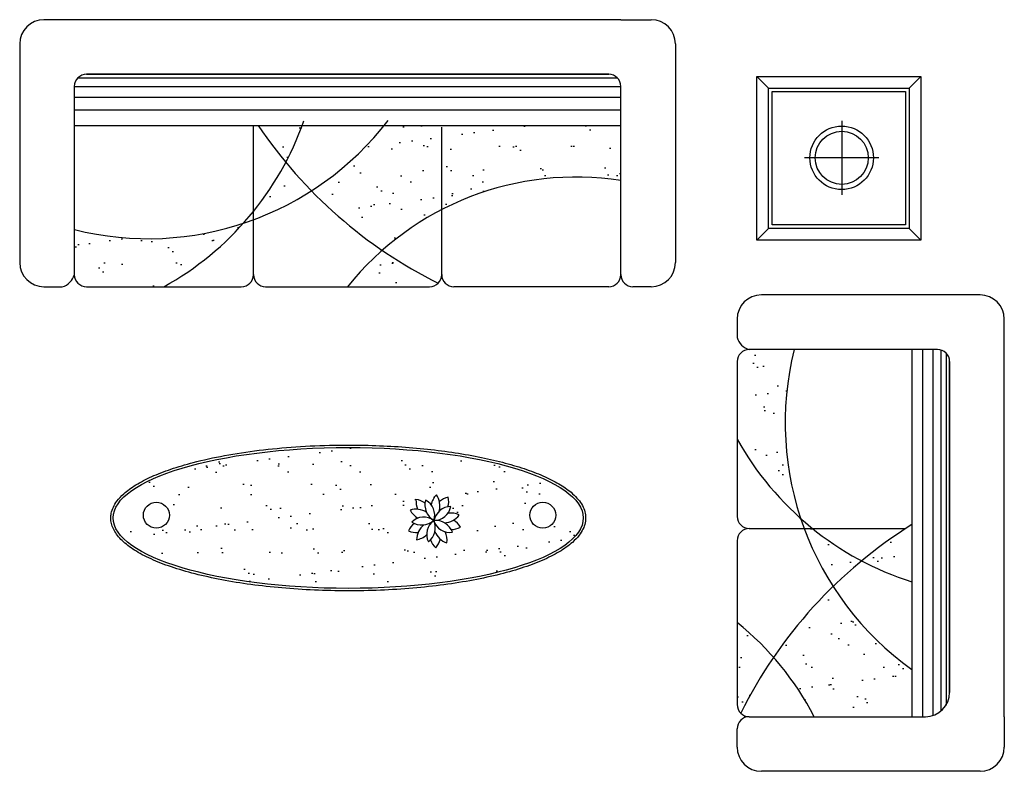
# Model space of a CAD drawing. Header units: inches. Extents: x 100794 to 106273, y 288 to 2276.
# Tile 105 of 149: x 103017 to 103147, y 1746 to 1845. Entities that reach past the tile are written whole.
import ezdxf

# ---------------------------------------------------------------- set-up
doc = ezdxf.new("R2010")
doc.units = ezdxf.units.IN
doc.header["$MEASUREMENT"] = 0
doc.layers.get('0').update_dxf_attribs({"linetype": 'CONTINUOUS'})
doc.layers.add('家具', color=3, linetype='CONTINUOUS')
pattern_1 = [(37.5, (-18971.37, 17698.29), (-4.8001, 146.82397), [0, -115.824, 0, -129.54, 0, -123.825]), (7.5, (-18971.37, 17698.3), (134.857, 215.0475), [0, -62.484, 0, -104.394, 0, -40.005]), (327.5, (-19065.1, 17698.29), (237.2977, 0.43116), [0, -38.1, 0, -137.16, 0, -179.07]), (317.5, (-19065.1, 17698.3), (229.067, 66.8788), [0, -19.05, 0, -89.916, 0, -102.87])]

# ---------------------------------------------------------------- blocks, each defined once
blk = doc.blocks.new('35')
h = blk.add_hatch()
h.set_pattern_fill('AR-SAND', scale=3, style=0)
h.set_pattern_definition(pattern_1)
h.paths.add_polyline_path([(-45151.6, 21070.8, -0.142316), (-45708.4, 21049.8), (-45708.4, 20901.7, 0.414214), (-45668.4, 20861.7), (-45413.4, 20861.7, 0.083801)])
h.paths.add_polyline_path([(-45118.4, 21110), (-45118.4, 21082.5, 0.053555), (-44927.5, 21177.7, -0.020455), (-45011.9, 21271.7, -0.048195)])
h.paths.add_polyline_path([(-45102.5, 21392.8, 0.024498), (-45011.9, 21271.7, 0.03299), (-44957.9, 21392.8)])
h.paths.add_polyline_path([(-44694.2, 20981.5, -0.223113), (-43908.4, 21211.7), (-43908.4, 21392.8), (-44687.9, 21392.8, -0.081152), (-44927.5, 21177.7, 0.049446)])
h.paths.add_polyline_path([(-44538.4, 20861.7, 0.198912), (-44510.1, 20873.4, -0.034604), (-44694.2, 20981.5, 0.043044), (-44808.4, 20861.7)])
at = {"color": 7}
for p, q in [((-45708.4, 21741.7), (-45808.4, 21741.7)), ((-43908.4, 21741.7), (-45708.4, 21741.7)), ((-43908.4, 21741.7), (-43808.4, 21741.7)), ((-45888.4, 21661.7), (-45888.4, 20941.7)), ((-43728.4, 21661.7), (-43728.4, 20941.7)), ((-45696.7, 21549.9), (-43920.1, 21549.9)), ((-45668.4, 21561.7), (-43948.4, 21561.7)), ((-43948.4, 21561.7), (-45668.4, 21561.7)), ((-45708.4, 21521.7), (-43908.4, 21521.7)), ((-45708.4, 21521.7), (-45708.4, 20901.7)), ((-43908.4, 20901.7), (-43908.4, 21521.7)), ((-45708.4, 21486.2), (-43908.4, 21486.2)), ((-45708.4, 21444.2), (-43908.4, 21444.2)), ((-45708.4, 21392.8), (-43908.4, 21392.8)), ((-45118.4, 20901.7), (-45118.4, 21391)), ((-44498.4, 20901.7), (-44498.4, 21387.5)), ((-45808.4, 20861.7), (-45748.4, 20861.7)), ((-45668.4, 20861.7), (-45158.4, 20861.7)), ((-45668.4, 20861.7), (-45158.4, 20861.7)), ((-45078.4, 20861.7), (-44538.4, 20861.7)), ((-43948.4, 20861.7), (-44458.4, 20861.7)), ((-43808.4, 20861.7), (-43868.4, 20861.7))]:
    blk.add_line(p, q, dxfattribs=at)
for centre, radius, start, end in [((-45808.4, 21661.7), 80, 90, 180), ((-43808.4, 21661.7), 80, 0, 90), ((-45668.4, 21521.7), 40, 90, 180), ((-43948.4, 21521.7), 40, 0, 90), ((-45466.1, 22018.5), 998.5, 255.9571, 322.4381), ((-45902, 21741.6), 1006.5, 299.0435, 340.6538), ((-43821.6, 22256.2), 1544.7, 213.9814, 243.5327), ((-44056.3, 20259.9), 963.2, 81.1662, 141.3348), ((-45808.4, 20941.7), 80, 180, 270), ((-43808.4, 20941.7), 80, 270, 0), ((-45763.1, 20916.4), 56.7, 285.0898, 344.9102), ((-45668.4, 20901.7), 40, 180, 270), ((-45158.4, 20901.7), 40, 270, 0), ((-45078.4, 20901.7), 40, 180, 270), ((-44538.4, 20901.7), 40, 270, 0), ((-44458.4, 20901.7), 40, 180, 270), ((-43948.4, 20901.7), 40, 270, 0), ((-43868.4, 20901.7), 40, 180, 270)]:
    blk.add_arc(centre, radius, start, end, dxfattribs=at)
blk = doc.blocks.new('39')
h = blk.add_hatch()
h.set_pattern_fill('AR-SAND', scale=3, style=0)
h.set_pattern_definition(pattern_1)
h.paths.add_polyline_path([(-43337.2, 20654.9), (-43485.4, 20654.9, 0.414214), (-43525.4, 20614.9), (-43525.4, 20359.9, 0.083801), (-43316.2, 20098.1, -0.142316)])
h.paths.add_polyline_path([(-43115.4, 19958.5, -0.048195), (-43277.1, 20064.9), (-43304.6, 20064.9, 0.053555), (-43209.4, 19874, -0.020455)])
h.paths.add_polyline_path([(-42949.5, 20078.1, 0.033135), (-43115.4, 19958.5, 0.044752), (-42949.5, 19889)])
h.paths.add_polyline_path([(-43209.4, 19874, 0.049446), (-43405.5, 19640.7, -0.061843), (-43271.4, 19444.9), (-42999.5, 19444.9), (-42949.5, 19444.9), (-42949.5, 19600.5, -0.095319)])
h.paths.add_polyline_path([(-43405.5, 19640.7, 0.043044), (-43525.4, 19754.9), (-43525.4, 19484.9, 0.198912), (-43513.7, 19456.6, -0.034604)])
at = {"color": 7}
for p, q in [((-42725.4, 20834.9), (-43445.4, 20834.9)), ((-43525.4, 20754.9), (-43525.4, 20694.9)), ((-42645.4, 20654.9), (-42645.4, 20754.9)), ((-42865.4, 20654.9), (-43485.4, 20654.9)), ((-42949.5, 20654.9), (-42949.5, 19444.9)), ((-42914.5, 20654.9), (-42914.5, 19444.9)), ((-42881.1, 20654.9), (-42881.1, 19448.7)), ((-42854.1, 20653.3), (-42854.1, 19463.5)), ((-42837.1, 20643.2), (-42837.1, 19483.2)), ((-42645.4, 19444.9), (-42645.4, 20654.9)), ((-43525.4, 20614.9), (-43525.4, 20104.9)), ((-43525.4, 20614.9), (-43525.4, 20104.9)), ((-42825.4, 19524.9), (-42825.4, 20614.9)), ((-42825.4, 20614.9), (-42825.4, 19524.9)), ((-43485.4, 20064.9), (-42970.3, 20064.9)), ((-43525.4, 20024.9), (-43525.4, 19484.9)), ((-43485.4, 19444.9), (-42999.5, 19444.9)), ((-42999.5, 19444.9), (-42905.4, 19444.9)), ((-42645.4, 19444.9), (-42645.4, 19344.9)), ((-43525.4, 19344.9), (-43525.4, 19404.9)), ((-42825.4, 19264.9), (-43445.4, 19264.9)), ((-42725.4, 19264.9), (-42825.4, 19264.9))]:
    blk.add_line(p, q, dxfattribs=at)
for centre, radius, start, end in [((-43445.4, 20754.9), 80, 90, 180), ((-42725.4, 20754.9), 80, 0, 90), ((-43485.4, 20694.9), 40, 270, 270), ((-43470.6, 20709.6), 56.7, 195.0898, 254.9102), ((-43485.4, 20614.9), 40, 90, 180), ((-42368.5, 20412.6), 998.5, 165.9571, 234.4206), ((-42865.4, 20614.9), 40, 0, 90), ((-42645.4, 20848.5), 1006.5, 209.0435, 252.4162), ((-43485.4, 20104.9), 40, 180, 270), ((-42130.8, 18768.1), 1544.7, 122.0037, 153.5327), ((-43485.4, 20024.9), 40, 90, 180), ((-44127.2, 19002.8), 963.2, 27.3206, 51.3348), ((-42905.4, 19524.9), 80, 270, 0), ((-43485.4, 19484.9), 40, 180, 270), ((-43485.4, 19404.9), 40, 90, 180), ((-43445.4, 19344.9), 80, 180, 270), ((-42725.4, 19344.9), 80, 270, 0)]:
    blk.add_arc(centre, radius, start, end, dxfattribs=at)
blk = doc.blocks.new('38')
h = blk.add_hatch()
h.set_pattern_fill('AR-SAND', scale=3, style=0)
h.set_pattern_definition(pattern_1)
edge = h.paths.add_edge_path()
edge.add_ellipse((-44806.3, 20099.8), major_axis=(-774, 0), ratio=0.3, start_angle=0, end_angle=360)
h.paths.add_polyline_path([(-45395.4, 20108.8, -1), (-45480.9, 20108.8, -1)], flags=16)
h.paths.add_polyline_path([(-44588.1, 20081.5, -0.041558), (-44597, 20086.3, -0.109204), (-44576.5, 20099.1, -0.133264), (-44602.7, 20125.7, -0.095733), (-44577.9, 20128.2, -0.092507), (-44583.1, 20160.4), (-44583.1, 20160.4, -0.147434), (-44553.4, 20148.8, -0.041558), (-44551.6, 20158.7), (-44551.6, 20158.7, -0.109204), (-44533.1, 20143.2, -0.133264), (-44515.9, 20176.4, -0.095733), (-44505.8, 20153.6, -0.092507), (-44476.8, 20168.4, -0.147434), (-44478.6, 20136.6, -0.041558), (-44468.7, 20137.9, -0.109204), (-44477.7, 20115.6, -0.133264), (-44440.9, 20109.5, -0.095733), (-44459.4, 20092.8, -0.092507), (-44436.4, 20069.8, -0.147434), (-44467.2, 20061.7, -0.041558), (-44462.8, 20052.7, -0.109204), (-44486.9, 20054.3, -0.133264), (-44481.3, 20017.4, -0.095733), (-44502.9, 20029.9, -0.092507), (-44517.6, 20000.9), (-44517.6, 20000.9, -0.147434), (-44534.8, 20027.7, -0.041558), (-44542.1, 20020.7), (-44542.1, 20020.7, -0.109204), (-44548, 20044.1, -0.133264), (-44581.3, 20027.4, -0.095733), (-44576.1, 20051.8, -0.092507), (-44608.3, 20056.8), (-44608.3, 20056.8, -0.147434)], flags=16)
h.paths.add_polyline_path([(-44208.3, 20108.8, -1), (-44122.7, 20108.8, -1)], flags=16)
at = {"color": 7}
for centre in [(-45438.2, 20108.8), (-44165.5, 20108.8)]:
    blk.add_circle(centre, 42.8, dxfattribs=at)
for centre, radius, start, end in [((-44463.4, 20128.2), 71.3, 137.4227, 167.7857), ((-44569.8, 20138.8), 65.7, 345.425, 34.8939), ((-44494.5, 20158), 88.6, 178.5031, 199.644), ((-44587.4, 20105.3), 55.2, 51.8012, 85.5401), ((-44493.1, 20143.1), 60.6, 165.0687, 238.8084), ((-44577.4, 20109.1), 55.9, 341.3373, 62.5398), ((-44451.7, 20083.4), 88.6, 106.5031, 127.644), ((-44530.5, 20155.5), 55.2, 339.8012, 13.5401), ((-44583.6, 20062.8), 65.7, 57.425, 106.8939), ((-44540.7, 20160.7), 71.3, 209.4227, 239.7857), ((-44465.4, 20077.4), 60.6, 93.0687, 166.8084), ((-44523.8, 20147.1), 55.9, 269.3373, 350.5398), ((-44493.3, 20149.1), 65.7, 273.425, 322.8939), ((-44470.5, 20044.7), 71.3, 65.4227, 95.7857), ((-44557.2, 20035.7), 55.2, 123.8012, 157.5401), ((-44557.8, 20046.5), 55.9, 53.3373, 134.5398), ((-44564, 20137.1), 60.6, 237.0687, 310.8084), ((-44515.6, 20026.1), 65.7, 129.425, 178.8939), ((-44492.1, 20045.7), 55.9, 125.3373, 206.5398), ((-44580.3, 20067.8), 60.6, 309.0687, 22.8084), ((-44519.3, 20030.9), 60.6, 21.0687, 94.8084), ((-44471.1, 20107.9), 55.9, 197.3373, 278.5398), ((-44509.4, 20019.6), 88.6, 34.5031, 55.644), ((-44578.7, 20140.4), 88.6, 250.5031, 271.644), ((-44595.5, 20097.3), 71.3, 281.4227, 311.7857), ((-44459.8, 20079.5), 65.7, 201.425, 250.8939), ((-44552.1, 20025.6), 71.3, 353.4227, 23.7857), ((-44465.3, 20116.9), 55.2, 267.8012, 301.5401), ((-44481.8, 20042.9), 55.2, 195.8012, 229.5401), ((-44587.9, 20054.8), 88.6, 322.5031, 343.644)]:
    blk.add_arc(centre, radius, start, end, dxfattribs=at)
blk.add_ellipse((-44806.3, 20099.8), major_axis=(-774, 0), ratio=0.3, dxfattribs=at)
blk.add_open_spline([(-45588.3, 20099.8), (-45588.3, 20093.6), (-45587.6, 20087.5), (-45584.7, 20075.3), (-45582.5, 20069.3), (-45576.9, 20057.5), (-45573.4, 20051.6), (-45565.1, 20040.2), (-45560.3, 20034.5), (-45544.2, 20018.1), (-45531.2, 20007.5), (-45500.5, 19987.2), (-45482.9, 19977.4), (-45443.4, 19958.8), (-45421.6, 19949.9), (-45374.1, 19933.2), (-45348.4, 19925.3), (-45293.7, 19910.8), (-45264.7, 19904.2), (-45203.8, 19892.1), (-45172, 19886.7), (-45106.2, 19877.4), (-45072.3, 19873.4), (-45002.8, 19866.9), (-44967.3, 19864.4), (-44895.5, 19860.8), (-44859.2, 19859.8), (-44786.4, 19859.4), (-44750, 19859.9), (-44677.8, 19862.5), (-44642, 19864.6), (-44571.6, 19870.2), (-44537.1, 19873.7), (-44470.1, 19882.2), (-44437.5, 19887.2), (-44375.1, 19898.5), (-44345.1, 19904.8), (-44288.5, 19918.5), (-44261.7, 19926), (-44211.9, 19942.1), (-44188.9, 19950.7), (-44146.9, 19968.8), (-44128, 19978.3), (-44094.6, 19998.1), (-44080.1, 20008.5), (-44059.2, 20026.9), (-44051.7, 20034.9), (-44040.5, 20049.5), (-44036.3, 20056.2), (-44029.8, 20069.7), (-44027.4, 20076.6), (-44024.5, 20090.5), (-44024, 20097.6), (-44024.8, 20111.6), (-44026.2, 20118.6), (-44030.8, 20132.4), (-44034, 20139.2), (-44042.2, 20152.5), (-44047.1, 20159), (-44058.6, 20171.8), (-44065.1, 20178.1), (-44084.1, 20193.9), (-44097.6, 20203.3), (-44128.5, 20221.4), (-44145.8, 20230.1), (-44183.8, 20246.8), (-44204.6, 20254.7), (-44249.2, 20269.7), (-44273.1, 20276.7), (-44323.7, 20289.8), (-44350.4, 20295.9), (-44406, 20306.9), (-44435, 20311.9), (-44494.9, 20320.7), (-44525.8, 20324.5), (-44588.9, 20330.9), (-44621.1, 20333.5), (-44686.4, 20337.4), (-44719.5, 20338.7), (-44785.9, 20340.1), (-44819.3, 20340.2), (-44894.9, 20338.8), (-44937.2, 20337), (-45020.1, 20331.3), (-45060.7, 20327.5), (-45139.5, 20317.8), (-45177.5, 20312), (-45250, 20298.6), (-45284.4, 20291), (-45342.6, 20275.8), (-45367.2, 20268.5), (-45412.9, 20252.9), (-45434.1, 20244.6), (-45472.7, 20227.3), (-45490.1, 20218.2), (-45521, 20199.3), (-45534.4, 20189.5), (-45554.4, 20171.6), (-45561.8, 20163.6), (-45572.7, 20149), (-45576.7, 20142.4), (-45583.1, 20129), (-45585.4, 20122.1), (-45587.8, 20110.1), (-45588.3, 20104.9), (-45588.3, 20099.8)], degree=3, knots=[0, 0, 0, 0, 0.071147, 0.071147, 0.142295, 0.142295, 0.213442, 0.213442, 0.284589, 0.284589, 0.425136, 0.425136, 0.565684, 0.565684, 0.706231, 0.706231, 0.846778, 0.846778, 0.987325, 0.987325, 1.127872, 1.127872, 1.26842, 1.26842, 1.408967, 1.408967, 1.549514, 1.549514, 1.690061, 1.690061, 1.830608, 1.830608, 1.971156, 1.971156, 2.111703, 2.111703, 2.25225, 2.25225, 2.392797, 2.392797, 2.533345, 2.533345, 2.673892, 2.673892, 2.814439, 2.814439, 2.916225, 2.916225, 2.997562, 2.997562, 3.0789, 3.0789, 3.160237, 3.160237, 3.241574, 3.241574, 3.322912, 3.322912, 3.404249, 3.404249, 3.485586, 3.485586, 3.614228, 3.614228, 3.742869, 3.742869, 3.87151, 3.87151, 4.000151, 4.000151, 4.128792, 4.128792, 4.257433, 4.257433, 4.386074, 4.386074, 4.514715, 4.514715, 4.643356, 4.643356, 4.771998, 4.771998, 4.936195, 4.936195, 5.100392, 5.100392, 5.26459, 5.26459, 5.428787, 5.428787, 5.561736, 5.561736, 5.694685, 5.694685, 5.827634, 5.827634, 5.960583, 5.960583, 6.062135, 6.062135, 6.142717, 6.142717, 6.223298, 6.223298, 6.283185, 6.283185, 6.283185, 6.283185], dxfattribs=at)
blk = doc.blocks.new('36')
at = {"color": 7}
for p, q in [((-43460.7, 21554.9), (-43422.3, 21516.5)), ((-42920.7, 21554.9), (-42959.1, 21516.5)), ((-43181, 21408.4), (-43181, 21164.5)), ((-43059, 21286.5), (-43303, 21286.5)), ((-43422.3, 21053.3), (-43460.7, 21014.9)), ((-42959.1, 21053.3), (-42920.7, 21014.9))]:
    blk.add_line(p, q, dxfattribs=at)
for points in [[(-42920.7, 21014.9), (-43460.7, 21014.9), (-43460.7, 21554.9), (-42920.7, 21554.9)], [(-42959.1, 21053.3), (-43422.3, 21053.3), (-43422.3, 21516.5), (-42959.1, 21516.5)], [(-42971.1, 21065.3), (-43410.3, 21065.3), (-43410.3, 21504.5), (-42971.1, 21504.5)]]:
    blk.add_lwpolyline(points, close=True, dxfattribs=at)
for radius in [104.7, 87.4]:
    blk.add_circle((-43181, 21286.5), radius, dxfattribs=at)

msp = doc.modelspace()

# ---------------------------------------------------------------- block references
at = {"layer": '家具', "xscale": 0.03989510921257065, "yscale": 0.03989510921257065, "zscale": 0.03989510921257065}
for name in ['35', '36', '39', '38']:
    msp.add_blockref(name, (104848.18753, 977.13049), dxfattribs=at)

doc.saveas('drawing.dxf')
